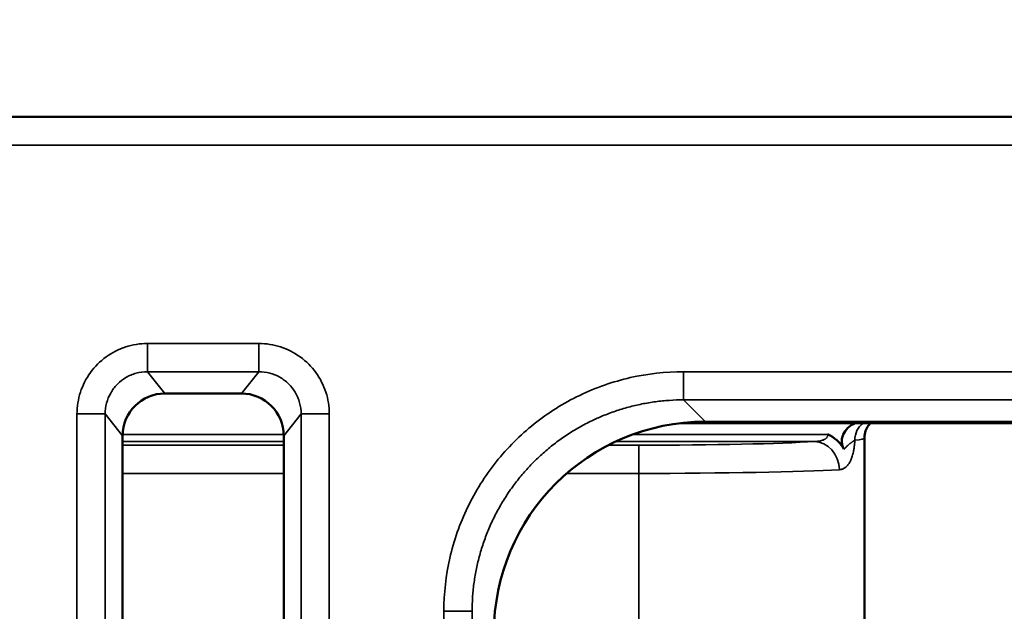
# Model space of a CAD drawing. Header units: millimetres. Extents: x 50 to 3176, y 50 to 2109.
# Tile 198 of 256: x 1175 to 1245, y 1137 to 1179. Entities that reach past the tile are written whole.
import ezdxf

# ---------------------------------------------------------------- set-up
doc = ezdxf.new("R2010")
doc.units = ezdxf.units.MM
doc.header["$LTSCALE"] = 10
for name, color, linetype, lineweight in [('Dimension (ISO)', 7, 'Continuous', 25), ('Visible (ISO)', 7, 'Continuous', 50), ('Visible Narrow (ISO)', 7, 'Continuous', 35)]:
    doc.layers.add(name, color=color, linetype=linetype, lineweight=lineweight)
doc.styles.add('Note Text (ANSI)', font='tahoma.ttf')
doc.dimstyles.new('Default (ISO)', dxfattribs={"dimscale": 10, "dimtxt": 1, "dimasz": 2.5, "dimexe": 3.175, "dimexo": 0, "dimgap": 0.762, "dimtad": 1, "dimrnd": 1e-08, "dimzin": 0, "dimdsep": 46, "dimtxsty": 'Note Text (ANSI)', "dimcen": 0.09, "dimdle": 10, "dimclrd": 1, "dimclre": 1, "dimclrt": 1, "dimazin": 0, "dimtfac": 3.5052, "dimtmove": 0, "dimatfit": 3, "dimfxl": 1, "dimtolj": 1, "dimtzin": 0, "dimlwd": -1, "dimlwe": -1, "dimarcsym": 0})

# ---------------------------------------------------------------- blocks, each defined once
blk = doc.blocks.new('*D6')
at = {"layer": 'Defpoints', "color": 0, "transparency": 16777216}
for p in [(1423.953, 1299.632), (951.953, 1076.772), (1423.953, 1076.772)]:
    blk.add_point(p, dxfattribs=at)
at = {"layer": 'Dimension (ISO)', "color": 1, "transparency": 16777216}
for p, q in [((951.953, 1076.772), (951.953, 1331.382)), ((1423.953, 1076.772), (1423.953, 1331.382)), ((976.953, 1299.632), (1398.953, 1299.632))]:
    blk.add_line(p, q, dxfattribs=at)
for points in [[(976.953, 1303.799), (976.953, 1295.466), (951.953, 1299.632)], [(1398.953, 1303.799), (1398.953, 1295.466), (1423.953, 1299.632)]]:
    blk.add_solid(points, dxfattribs=at)
at = {"layer": 'Dimension (ISO)', "color": 1, "transparency": 16777216, "insert": (1118.269, 1320.335), "char_height": 10, "attachment_point": 1, "style": 'Note Text (ANSI)'}
blk.add_mtext('\\A1;472.00 mm [18.583 in]', dxfattribs=at)
blk = doc.blocks.new('*D7')
at = {"layer": 'Defpoints', "color": 0, "transparency": 16777216}
for p in [(1377.953, 1219.968), (1377.953, 1156.772), (994.677, 1135.772)]:
    blk.add_point(p, dxfattribs=at)
at = {"layer": 'Dimension (ISO)', "color": 1, "transparency": 16777216}
for p, q in [((994.677, 1135.772), (994.677, 1251.718)), ((1377.953, 1156.772), (1377.953, 1251.718)), ((1019.677, 1219.968), (1352.953, 1219.968))]:
    blk.add_line(p, q, dxfattribs=at)
for points in [[(1019.677, 1224.135), (1019.677, 1215.801), (994.677, 1219.968)], [(1352.953, 1224.135), (1352.953, 1215.801), (1377.953, 1219.968)]]:
    blk.add_solid(points, dxfattribs=at)
at = {"layer": 'Dimension (ISO)', "color": 1, "transparency": 16777216, "insert": (1116.822, 1240.67), "char_height": 10, "attachment_point": 1, "style": 'Note Text (ANSI)'}
blk.add_mtext('\\A1;383.28 mm [15.090 in]', dxfattribs=at)

msp = doc.modelspace()

# ---------------------------------------------------------------- linework, layer by layer
at = {"layer": 'Visible (ISO)'}
for p, q in [((1012.953, 1171.7716), (1362.953, 1171.7716)), ((1190.6642, 1152.1582), (1185.2417, 1152.1582)), ((1221.8304, 1150.0585), (1262.8648, 1150.0585)), ((1223.5576, 1150.1582), (1261.074, 1150.1582)), ((1182.2434, 1149.1593), (1182.2434, 1004.3838)), ((1193.6625, 1149.1593), (1193.6625, 1004.3838)), ((1234.8345, 1127.1251), (1234.8345, 1149.0141))]:
    msp.add_line(p, q, dxfattribs=at)
for radius in [69.3237, 69.3127]:
    msp.add_circle((1282.953, 1076.7716), radius, dxfattribs=at)
for centre, major_axis, ratio, start_param, end_param in [((1185.2446, 1149.1564), (-1.8758, 2.3451), 0.9990017, 5.6090029, 7.1788248), ((1190.6613, 1149.1564), (1.8758, 2.3451), 0.9990017, 5.3875458, 6.9573677), ((1223.5754, 1135.1491), (-10.6195, 10.6195), 0.9987828, 5.4983681, 7.0680017), ((1217.9031, 1149.0189), (16.9314, -0.0049), 0.0371532, 6.2831687, 6.2831909)]:
    msp.add_ellipse(centre, major_axis=major_axis, ratio=ratio, start_param=start_param, end_param=end_param, dxfattribs=at)
for points, knots in [([(1233.3793, 1148.2085), (1233.3272, 1148.3048), (1233.2879, 1148.4069), (1233.2409, 1148.611), (1233.2313, 1148.7104), (1233.2401, 1148.9629), (1233.2758, 1149.1114), (1233.4144, 1149.425), (1233.5285, 1149.5789), (1233.811, 1149.8515), (1233.9823, 1149.9677), (1234.1631, 1150.0585)], [0.000001, 0.000001, 0.000001, 0.000001, 0.0328387, 0.0328387, 0.06285809, 0.06285809, 0.10868538, 0.10868538, 0.16566076, 0.16566076, 0.22598688, 0.22598688, 0.22598688, 0.22598688]), ([(1235.2684, 1150.0585), (1235.2321, 1150.0226), (1235.196, 1149.983), (1235.0851, 1149.8459), (1235.0151, 1149.7341), (1234.8992, 1149.4729), (1234.8574, 1149.3176), (1234.837, 1149.112), (1234.8345, 1149.063), (1234.8345, 1149.0141)], [0.46184216, 0.46184216, 0.46184216, 0.46184216, 0.48185728, 0.48185728, 0.52628146, 0.52628146, 0.57756526, 0.57756526, 0.59344946, 0.59344946, 0.59344946, 0.59344946]), ([(1233.3793, 1148.2085), (1233.2473, 1148.4488), (1233.0751, 1148.6623), (1232.6681, 1149.0223), (1232.4569, 1149.151), (1232.2545, 1149.2526), (1232.2527, 1149.2535), (1232.2509, 1149.2544)], [-0.136364, -0.136364, -0.136364, -0.136364, -0.06733727, -0.06733727, 0, 0, 0.00059568, 0.00059568, 0.00059568, 0.00059568])]:
    msp.add_open_spline(points, degree=3, knots=knots, dxfattribs=at)
at = {"layer": 'Visible Narrow (ISO)'}
for p, q in [((1362.953, 1169.7716), (1012.953, 1169.7716)), ((1184.0051, 1155.7029), (1191.9008, 1155.7029)), ((1184.0051, 1153.7042), (1184.0051, 1155.7029)), ((1191.9008, 1155.7029), (1191.9008, 1153.7042)), ((1191.9008, 1153.7042), (1184.0051, 1153.7042)), ((1185.2417, 1152.1582), (1184.0051, 1153.7042)), ((1191.9008, 1153.7042), (1190.6642, 1152.1582)), ((1222.0112, 1153.7029), (1344.8947, 1153.7029)), ((1222.0112, 1151.7042), (1222.0112, 1153.7029)), ((1344.8947, 1151.7042), (1222.0112, 1151.7042)), ((1223.5576, 1150.1582), (1222.0112, 1151.7042)), ((1179.0081, 1002.8384), (1179.0081, 1150.7048)), ((1179.0081, 1150.7048), (1181.0073, 1150.7048)), ((1181.0073, 1150.7048), (1182.2434, 1149.1593)), ((1181.0073, 1150.7048), (1181.0073, 1002.8384)), ((1193.6625, 1149.1593), (1194.8987, 1150.7048)), ((1194.8987, 1002.8384), (1194.8987, 1150.7048)), ((1194.8987, 1150.7048), (1196.8979, 1150.7048)), ((1196.8979, 1150.7048), (1196.8979, 1002.8384)), ((1182.2449, 1149.2544), (1193.661, 1149.2544)), ((1218.4285, 1149.2544), (1232.2509, 1149.2544)), ((1193.6625, 1148.7547), (1182.2434, 1148.7547)), ((1182.2434, 1148.4897), (1193.6625, 1148.4897)), ((1216.6816, 1148.4897), (1218.8345, 1148.4897)), ((1231.2793, 1148.7547), (1217.2216, 1148.7547)), ((1218.8345, 1146.491), (1218.8345, 1148.4898)), ((1233.3819, 1148.2039), (1233.3793, 1148.2085)), ((1193.6625, 1146.491), (1182.2434, 1146.491)), ((1218.8346, 1146.491), (1213.7313, 1146.491)), ((1218.8345, 1114.8901), (1218.8346, 1146.491)), ((1205.0216, 1016.8298), (1205.0216, 1136.7133)), ((1205.0216, 1136.7133), (1207.0204, 1136.7133)), ((1207.0204, 1136.7133), (1207.0204, 1016.8298))]:
    msp.add_line(p, q, dxfattribs=at)
msp.add_arc((1282.953, 1076.7716), 69.3115, 90.00103, 269.721855, dxfattribs=at)
for centre, major_axis, ratio, start_param, end_param in [((1235.592, 1148.8379), (-0.1729, 1.49), 0.9570328, 0.5088831, 1.4602152), ((1218.8331, 1148.978), (-13.9983, -0.0001), 0.0348834, 1.5708998, 2.6662241), ((1231.2793, 1146.7559), (-0.1352, 1.9954), 0.8885809, 4.6522474, 6.207034), ((1217.9031, 1149.0189), (16.9314, -0.0049), 0.0371532, 5.999057, 6.2831687), ((1218.8345, 1146.9798), (16, 0), 0.0305533, 4.7123911, 5.8073861)]:
    msp.add_ellipse(centre, major_axis=major_axis, ratio=ratio, start_param=start_param, end_param=end_param, dxfattribs=at)
for points, knots in [([(1179.0081, 1150.7048), (1179.0082, 1151.2438), (1179.1724, 1152.2646), (1179.8948, 1153.6928), (1181.0177, 1154.8159), (1182.4455, 1155.5383), (1183.4663, 1155.7029), (1184.0051, 1155.7029)], [0.00000975, 0.00000975, 0.00000975, 0.00000975, 0.2, 0.4, 0.6, 0.8, 1, 1, 1, 1]), ([(1191.9008, 1155.7029), (1192.4395, 1155.7029), (1193.4602, 1155.5383), (1194.8879, 1154.8161), (1196.011, 1153.693), (1196.7335, 1152.2648), (1196.8978, 1151.2438), (1196.8979, 1150.7048)], [0, 0, 0, 0, 0.2, 0.4, 0.6, 0.8, 0.99999223, 0.99999223, 0.99999223, 0.99999223]), ([(1181.0073, 1150.7048), (1181.0071, 1150.9644), (1181.0409, 1151.2252), (1181.1077, 1151.4769), (1181.1735, 1151.7252), (1181.2714, 1151.9646), (1181.3979, 1152.1875), (1181.5236, 1152.409), (1181.6776, 1152.6143), (1181.8546, 1152.7965), (1181.8644, 1152.8065), (1181.8742, 1152.8164), (1181.884, 1152.8263), (1182.0584, 1153.0008), (1182.2547, 1153.1539), (1182.4669, 1153.2806), (1182.6978, 1153.4185), (1182.9475, 1153.5252), (1183.2073, 1153.5966), (1183.467, 1153.6681), (1183.7367, 1153.7043), (1184.0051, 1153.7042)], [0, 0, 0, 0, 0.16560756, 0.16560756, 0.16560756, 0.32888533, 0.32888533, 0.32888533, 0.49109649, 0.49109649, 0.49109649, 0.5, 0.5, 0.5, 0.65747102, 0.65747102, 0.65747102, 0.82874792, 0.82874792, 0.82874792, 1, 1, 1, 1]), ([(1191.9008, 1153.7042), (1192.1602, 1153.7043), (1192.4208, 1153.6705), (1192.6723, 1153.6037), (1192.9204, 1153.5379), (1193.1597, 1153.4401), (1193.3825, 1153.3135), (1193.6039, 1153.1878), (1193.8091, 1153.0337), (1193.9912, 1152.8566), (1194.0014, 1152.8467), (1194.0115, 1152.8367), (1194.0216, 1152.8267), (1194.1958, 1152.6523), (1194.3486, 1152.4561), (1194.4752, 1152.244), (1194.6131, 1152.0129), (1194.7197, 1151.763), (1194.7912, 1151.5031), (1194.8626, 1151.2433), (1194.8988, 1150.9734), (1194.8987, 1150.7048)], [0, 0, 0, 0, 0.16550875, 0.16550875, 0.16550875, 0.32873157, 0.32873157, 0.32873157, 0.49093393, 0.49093393, 0.49093393, 0.5, 0.5, 0.5, 0.65733845, 0.65733845, 0.65733845, 0.8286711, 0.8286711, 0.8286711, 1, 1, 1, 1]), ([(1205.0216, 1136.7133), (1205.0217, 1138.0018), (1205.3054, 1140.5079), (1206.5708, 1144.1441), (1208.6136, 1147.3948), (1211.3326, 1150.1132), (1214.5832, 1152.155), (1218.2184, 1153.4194), (1220.7234, 1153.7028), (1222.0112, 1153.7029)], [0.00000696, 0.00000696, 0.00000696, 0.00000696, 0.14285714, 0.28571429, 0.42857143, 0.57142857, 0.71428571, 0.85714286, 0.9999931, 0.9999931, 0.9999931, 0.9999931]), ([(1207.0204, 1136.7133), (1207.0203, 1137.0382), (1207.0308, 1137.3632), (1207.0729, 1138.012), (1207.1045, 1138.3357), (1207.189, 1138.9833), (1207.2422, 1139.3072), (1207.369, 1139.948), (1207.4425, 1140.2649), (1207.6111, 1140.8975), (1207.7065, 1141.2133), (1207.9179, 1141.8377), (1208.0338, 1142.1464), (1208.2883, 1142.7612), (1208.4271, 1143.0672), (1208.725, 1143.6691), (1208.8841, 1143.965), (1209.2217, 1144.5455), (1209.4003, 1144.8301), (1209.7762, 1145.3865), (1209.9735, 1145.6584), (1210.3859, 1146.1884), (1210.601, 1146.4464), (1211.0132, 1146.9084), (1211.2079, 1147.1144), (1211.6465, 1147.5531), (1211.8928, 1147.7834), (1212.4005, 1148.2268), (1212.6618, 1148.4399), (1213.1982, 1148.8481), (1213.4733, 1149.0432), (1214.0361, 1149.4142), (1214.3238, 1149.5903), (1214.9103, 1149.9226), (1215.2092, 1150.0788), (1215.7628, 1150.3449), (1216.016, 1150.458), (1216.5699, 1150.6873), (1216.8717, 1150.801), (1217.4822, 1151.0087), (1217.7908, 1151.1027), (1218.4205, 1151.2725), (1218.7417, 1151.3479), (1219.3812, 1151.4759), (1219.6995, 1151.5289), (1220.3493, 1151.6158), (1220.681, 1151.649), (1221.3455, 1151.6932), (1221.6785, 1151.7042), (1222.0112, 1151.7042)], [0, 0, 0, 0, 0.04143576, 0.04143576, 0.08285566, 0.08285566, 0.12464175, 0.12464175, 0.166043, 0.166043, 0.2080215, 0.2080215, 0.25, 0.25, 0.29277631, 0.29277631, 0.33555117, 0.33555117, 0.37832988, 0.37832988, 0.4211078, 0.4211078, 0.46389122, 0.46389122, 0.5, 0.5, 0.54294709, 0.54294709, 0.58588973, 0.58588973, 0.62883033, 0.62883033, 0.67176653, 0.67176653, 0.71470131, 0.71470131, 0.75, 0.75, 0.79104866, 0.79104866, 0.832094, 0.832094, 0.87407045, 0.87407045, 0.91512986, 0.91512986, 0.95756483, 0.95756483, 0.99999979, 0.99999979, 0.99999979, 0.99999979]), ([(1231.2793, 1148.7547), (1231.3473, 1148.7556), (1231.412, 1148.7586), (1231.4731, 1148.7636), (1231.5211, 1148.7675), (1231.5668, 1148.7727), (1231.6106, 1148.7791), (1231.6227, 1148.7808), (1231.6346, 1148.7827), (1231.6463, 1148.7846), (1231.6936, 1148.7924), (1231.7384, 1148.8018), (1231.7808, 1148.8127), (1231.7872, 1148.8143), (1231.7935, 1148.816), (1231.7998, 1148.8177), (1231.8437, 1148.8297), (1231.8849, 1148.8435), (1231.923, 1148.8591), (1231.9265, 1148.8605), (1231.93, 1148.862), (1231.9334, 1148.8634), (1231.963, 1148.8759), (1231.9909, 1148.8896), (1232.0168, 1148.9044), (1232.0268, 1148.9101), (1232.0365, 1148.9159), (1232.0459, 1148.922), (1232.0685, 1148.9364), (1232.0894, 1148.9519), (1232.1086, 1148.9683), (1232.1183, 1148.9766), (1232.1275, 1148.9851), (1232.1362, 1148.9938), (1232.1506, 1149.0081), (1232.1636, 1149.0231), (1232.1753, 1149.0384), (1232.1849, 1149.051), (1232.1936, 1149.0638), (1232.2013, 1149.0768), (1232.2108, 1149.0929), (1232.2189, 1149.1093), (1232.2256, 1149.1258), (1232.231, 1149.139), (1232.2354, 1149.1524), (1232.239, 1149.1657), (1232.2455, 1149.1895), (1232.2492, 1149.2133), (1232.2504, 1149.2367), (1232.2508, 1149.2426), (1232.2509, 1149.2485), (1232.2509, 1149.2544)], [0.00000806, 0.00000806, 0.00000806, 0.00000806, 0.11111111, 0.11111111, 0.11111111, 0.19821795, 0.19821795, 0.19821795, 0.22222222, 0.22222222, 0.22222222, 0.31875402, 0.31875402, 0.31875402, 0.33333333, 0.33333333, 0.33333333, 0.43520571, 0.43520571, 0.43520571, 0.44444444, 0.44444444, 0.44444444, 0.52471843, 0.52471843, 0.52471843, 0.55555556, 0.55555556, 0.55555556, 0.6294278, 0.6294278, 0.6294278, 0.66666667, 0.66666667, 0.66666667, 0.72781098, 0.72781098, 0.72781098, 0.77777778, 0.77777778, 0.77777778, 0.83932418, 0.83932418, 0.83932418, 0.88888889, 0.88888889, 0.88888889, 0.9776675, 0.9776675, 0.9776675, 1, 1, 1, 1]), ([(1233.0574, 1146.7559), (1233.0888, 1146.7578), (1233.1193, 1146.7613), (1233.1801, 1146.7718), (1233.2104, 1146.7789), (1233.2672, 1146.7958), (1233.2938, 1146.8054), (1233.3477, 1146.8281), (1233.3749, 1146.8416), (1233.4283, 1146.8719), (1233.4546, 1146.889), (1233.4983, 1146.9211), (1233.5161, 1146.9353), (1233.5344, 1146.9511), (1233.5352, 1146.9518), (1233.5675, 1146.9799), (1233.5978, 1147.0099), (1233.6558, 1147.0748), (1233.6836, 1147.1097), (1233.7356, 1147.1829), (1233.7599, 1147.2209), (1233.8056, 1147.3001), (1233.8271, 1147.3412), (1233.8545, 1147.3989), (1233.8615, 1147.414), (1233.8878, 1147.4733), (1233.9063, 1147.5189), (1233.9337, 1147.5934), (1233.9435, 1147.6214), (1233.9692, 1147.6991), (1233.9844, 1147.7496), (1234.0101, 1147.8432), (1234.021, 1147.8861), (1234.0443, 1147.985), (1234.0562, 1148.0412), (1234.0743, 1148.1345), (1234.0809, 1148.1713), (1234.0945, 1148.253), (1234.1014, 1148.2979), (1234.114, 1148.3883), (1234.1198, 1148.4338), (1234.1301, 1148.5245), (1234.1348, 1148.5697), (1234.1428, 1148.657), (1234.1462, 1148.699), (1234.1516, 1148.7734), (1234.1537, 1148.8056), (1234.1556, 1148.8379)], [0.00000333, 0.00000333, 0.00000333, 0.00000333, 0.04210232, 0.04210232, 0.08631087, 0.08631087, 0.12751401, 0.12751401, 0.17193578, 0.17193578, 0.21746639, 0.21746639, 0.25, 0.25, 0.25152145, 0.25152145, 0.31024633, 0.31024633, 0.36897121, 0.36897121, 0.42540276, 0.42540276, 0.48073089, 0.48073089, 0.5, 0.5, 0.55543173, 0.55543173, 0.587954, 0.587954, 0.64427276, 0.64427276, 0.69058135, 0.69058135, 0.75, 0.75, 0.78847912, 0.78847912, 0.83489633, 0.83489633, 0.88131355, 0.88131355, 0.92686288, 0.92686288, 0.96857109, 0.96857109, 1, 1, 1, 1]), ([(1233.3819, 1148.2039), (1233.4031, 1148.2221), (1233.4237, 1148.2408), (1233.4438, 1148.2597), (1233.4555, 1148.2707), (1233.467, 1148.2817), (1233.4783, 1148.2928), (1233.4998, 1148.3138), (1233.5208, 1148.3349), (1233.5414, 1148.3557), (1233.5619, 1148.3765), (1233.582, 1148.3971), (1233.6019, 1148.4172), (1233.6234, 1148.4389), (1233.6446, 1148.4601), (1233.6656, 1148.4802), (1233.668, 1148.4825), (1233.6704, 1148.4848), (1233.6727, 1148.487), (1233.6887, 1148.5023), (1233.7046, 1148.5169), (1233.7203, 1148.5311), (1233.7244, 1148.5348), (1233.7285, 1148.5385), (1233.7326, 1148.5422), (1233.7487, 1148.5564), (1233.7647, 1148.5702), (1233.7807, 1148.5834), (1233.7969, 1148.5968), (1233.813, 1148.6098), (1233.8291, 1148.6223), (1233.8455, 1148.635), (1233.8618, 1148.6472), (1233.878, 1148.6591), (1233.8804, 1148.6609), (1233.8828, 1148.6627), (1233.8853, 1148.6645), (1233.9014, 1148.6763), (1233.9174, 1148.6877), (1233.9333, 1148.699), (1233.9515, 1148.7119), (1233.9695, 1148.7245), (1233.9871, 1148.7365), (1234.0043, 1148.7482), (1234.0212, 1148.7594), (1234.0375, 1148.7699), (1234.0489, 1148.7773), (1234.0601, 1148.7843), (1234.0709, 1148.791), (1234.0866, 1148.8007), (1234.1016, 1148.8096), (1234.1158, 1148.8175), (1234.13, 1148.8254), (1234.1433, 1148.8323), (1234.1556, 1148.8379)], [0.00000318, 0.00000318, 0.00000318, 0.00000318, 0.06540591, 0.06540591, 0.06540591, 0.1033593, 0.1033593, 0.1033593, 0.17524802, 0.17524802, 0.17524802, 0.24700194, 0.24700194, 0.24700194, 0.32456147, 0.32456147, 0.32456147, 0.33333333, 0.33333333, 0.33333333, 0.39254064, 0.39254064, 0.39254064, 0.40808892, 0.40808892, 0.40808892, 0.46897877, 0.46897877, 0.46897877, 0.53101305, 0.53101305, 0.53101305, 0.59415714, 0.59415714, 0.59415714, 0.60368394, 0.60368394, 0.60368394, 0.66666667, 0.66666667, 0.66666667, 0.73890219, 0.73890219, 0.73890219, 0.80917705, 0.80917705, 0.80917705, 0.85817439, 0.85817439, 0.85817439, 0.92908719, 0.92908719, 0.92908719, 1, 1, 1, 1])]:
    msp.add_open_spline(points, degree=3, knots=knots, dxfattribs=at)

# ---------------------------------------------------------------- dimensions: what is measured, and where the dimension line sits
at = {"layer": 'Dimension (ISO)', "color": 1, "true_color": 0xff0000}
for base, p1, p2, text, picture, middle in [((1423.953, 1299.6322), (951.953, 1076.7716), (1423.953, 1076.7716), '<> mm [18.583 in]', '*D6', (1187.953, 1299.6322)), ((1377.953, 1219.9679), (994.6766, 1135.7718), (1377.953, 1156.7716), '<> mm [15.090 in]', '*D7', (1186.3148, 1219.9679))]:
    dim = msp.add_linear_dim(base=base, p1=p1, p2=p2, angle=180, text=text, dimstyle='Default (ISO)', override={"dimgap": 0.762, "dimdec": 2, "dimpost": '', "dimtol": 0, "dimlim": 0, "dimtp": 0, "dimtm": 0, "dimtdec": 2, "dimtofl": 0, "dimatfit": 1}, dxfattribs=at)
    dim.commit()
    dim.dimension.update_dxf_attribs({"geometry": picture, "text_midpoint": middle, "dimtype": 160})

doc.saveas('drawing.dxf')
